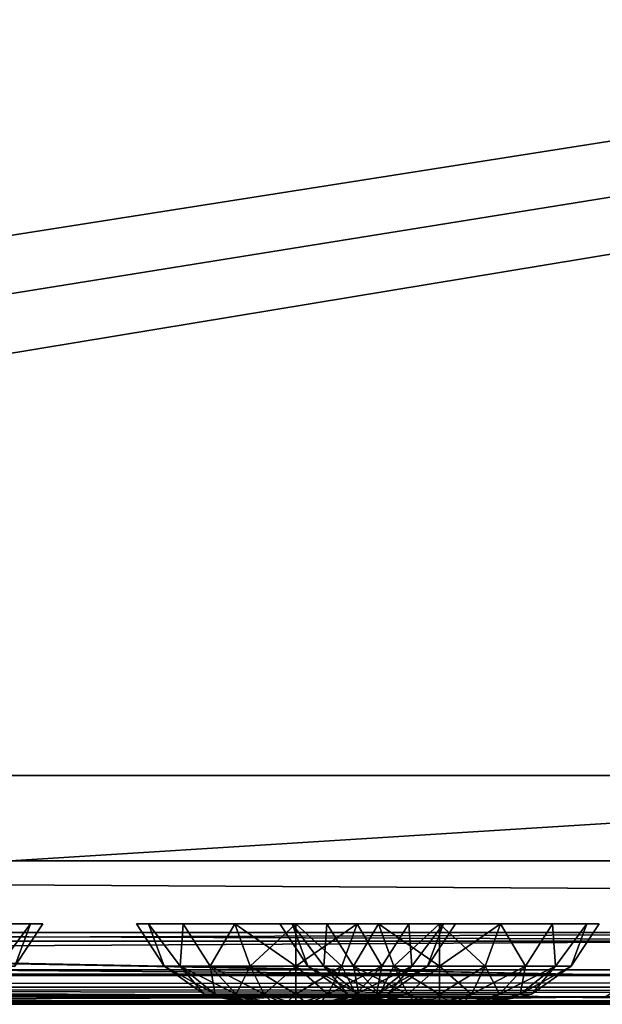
# Model space of a CAD drawing. Header units: millimetres. Extents: x -125 to 125, y -4 to 53.
# Tile 48 of 140: x -69 to -61, y -2 to 12. Entities that reach past the tile are written whole.
import ezdxf

# ---------------------------------------------------------------- set-up
doc = ezdxf.new("R2010")
doc.units = ezdxf.units.MM
doc.header["$LTSCALE"] = 65.185185
for name, color, linetype in [('1', 7, 'CONTINUOUS'), ('14', 7, 'CONTINUOUS'), ('175', 7, 'CONTINUOUS'), ('176', 7, 'CONTINUOUS'), ('177', 7, 'CONTINUOUS'), ('18', 7, 'CONTINUOUS'), ('194', 7, 'CONTINUOUS'), ('2', 7, 'CONTINUOUS'), ('20', 7, 'CONTINUOUS'), ('205', 7, 'CONTINUOUS'), ('207', 7, 'CONTINUOUS'), ('209', 7, 'CONTINUOUS'), ('211', 7, 'CONTINUOUS'), ('242', 7, 'CONTINUOUS'), ('243', 7, 'CONTINUOUS'), ('244', 7, 'CONTINUOUS'), ('257', 7, 'CONTINUOUS'), ('258', 7, 'CONTINUOUS'), ('4', 7, 'CONTINUOUS'), ('505', 7, 'CONTINUOUS'), ('507', 7, 'CONTINUOUS'), ('509', 7, 'CONTINUOUS'), ('6', 7, 'CONTINUOUS')]:
    doc.layers.add(name, color=color, linetype=linetype)

msp = doc.modelspace()

# ---------------------------------------------------------------- linework, layer by layer
at = {"layer": '1', "color": 7, "linetype": 'Continuous'}
for points in [[(-123.835, -2, -124.334), (-41.874, -2, -124.334), (-122.918, -2, -122.918), (-123.835, -2, -124.334)], [(-68.525, -2, 122.52), (-123.835, -2, 124.334), (-95.828, -2, 122.691), (-68.525, -2, 122.52)], [(-42.054, -2, 123.146), (-123.835, -2, 124.334), (-68.525, -2, 122.52), (-42.054, -2, 123.146)], [(-42.054, -2, 123.762), (-123.835, -2, 124.334), (-42.054, -2, 123.146), (-42.054, -2, 123.762)], [(-42.007, -2, 124.065), (-123.835, -2, 124.334), (-42.054, -2, 123.762), (-42.007, -2, 124.065)], [(-41.874, -2, 124.334), (-123.835, -2, 124.334), (-42.007, -2, 124.065), (-41.874, -2, 124.334)], [(-122.918, -2, -122.918), (-41.874, -2, -124.334), (-95.856, -2, -122.692), (-122.918, -2, -122.918)], [(-95.856, -2, -122.692), (-41.874, -2, -124.334), (-68.793, -2, -122.522), (-95.856, -2, -122.692)], [(-41.969, -2, -122.742), (-68.793, -2, -122.522), (-42.054, -2, -123.146), (-41.969, -2, -122.742)], [(-41.728, -2, -122.407), (-68.793, -2, -122.522), (-41.969, -2, -122.742), (-41.728, -2, -122.407)], [(-42.009, -2, -124.059), (-42.054, -2, -123.762), (-68.793, -2, -122.522), (-42.009, -2, -124.059)], [(-68.793, -2, -122.522), (-42.054, -2, -123.762), (-42.054, -2, -123.146), (-68.793, -2, -122.522)], [(-41.874, -2, -124.334), (-42.009, -2, -124.059), (-68.793, -2, -122.522), (-41.874, -2, -124.334)], [(-41.969, -2, 122.742), (-42.054, -2, 123.146), (-68.525, -2, 122.52), (-41.969, -2, 122.742)], [(-41.728, -2, 122.407), (-41.969, -2, 122.742), (-68.525, -2, 122.52), (-41.728, -2, 122.407)]]:
    msp.add_3dface(points, dxfattribs=at)
at = {"layer": '14', "color": 7, "linetype": 'Continuous'}
for points in [[(-123.835, -1.522, -124.834), (123.835, -1.522, -124.834), (123.835, -1.762, -124.76), (-123.835, -1.522, -124.834)], [(-123.835, -1.522, -124.834), (123.835, -1.762, -124.76), (-123.835, -1.762, -124.76), (-123.835, -1.522, -124.834)], [(123.835, -1.762, -124.76), (123.835, -1.937, -124.578), (-123.835, -1.762, -124.76), (123.835, -1.762, -124.76)], [(41.067, -1.951, -124.55), (38.933, -1.951, -124.55), (-123.835, -1.762, -124.76), (41.067, -1.951, -124.55)], [(123.835, -1.937, -124.578), (41.067, -1.951, -124.55), (-123.835, -1.762, -124.76), (123.835, -1.937, -124.578)], [(-123.835, -1.937, -124.578), (-123.835, -1.762, -124.76), (-41.067, -1.951, -124.55), (-123.835, -1.937, -124.578)], [(-38.933, -1.951, -124.55), (-41.067, -1.951, -124.55), (-123.835, -1.762, -124.76), (-38.933, -1.951, -124.55)], [(38.933, -1.951, -124.55), (-38.933, -1.951, -124.55), (-123.835, -1.762, -124.76), (38.933, -1.951, -124.55)], [(-41.874, -2, -124.334), (-123.835, -1.937, -124.578), (-41.713, -1.992, -124.425), (-41.874, -2, -124.334)], [(-41.874, -2, -124.334), (-123.835, -2, -124.334), (-123.835, -1.937, -124.578), (-41.874, -2, -124.334)], [(-41.274, -1.956, -124.539), (-123.835, -1.937, -124.578), (-41.067, -1.951, -124.55), (-41.274, -1.956, -124.539)], [(-41.49, -1.971, -124.501), (-123.835, -1.937, -124.578), (-41.274, -1.956, -124.539), (-41.49, -1.971, -124.501)], [(-41.713, -1.992, -124.425), (-123.835, -1.937, -124.578), (-41.49, -1.971, -124.501), (-41.713, -1.992, -124.425)]]:
    msp.add_3dface(points, dxfattribs=at)
at = {"layer": '175', "color": 7, "linetype": 'Continuous'}
for points in [[(-65.876, -2, 45.5), (-65.854, -2, 45.338), (-65.854, -2, 45.662), (-65.876, -2, 45.5)], [(-65.854, -2, 45.662), (-65.792, -2, 45.187), (-65.792, -2, 45.813), (-65.854, -2, 45.662)], [(-65.854, -2, 45.338), (-65.792, -2, 45.187), (-65.854, -2, 45.662), (-65.854, -2, 45.338)], [(-65.792, -2, 45.813), (-65.692, -2, 45.058), (-65.692, -2, 45.942), (-65.792, -2, 45.813)], [(-65.792, -2, 45.187), (-65.692, -2, 45.058), (-65.792, -2, 45.813), (-65.792, -2, 45.187)], [(-65.692, -2, 45.058), (-65.563, -2, 44.958), (-65.692, -2, 45.942), (-65.692, -2, 45.058)], [(-65.692, -2, 45.942), (-65.563, -2, 44.958), (-65.563, -2, 46.042), (-65.692, -2, 45.942)], [(-65.563, -2, 44.958), (-65.412, -2, 44.896), (-65.563, -2, 46.042), (-65.563, -2, 44.958)], [(-65.563, -2, 46.042), (-65.412, -2, 44.896), (-65.412, -2, 46.104), (-65.563, -2, 46.042)], [(-65.412, -2, 44.896), (-65.25, -2, 44.874), (-65.412, -2, 46.104), (-65.412, -2, 44.896)], [(-65.412, -2, 46.104), (-65.25, -2, 44.874), (-65.25, -2, 46.126), (-65.412, -2, 46.104)], [(-65.088, -2, 46.104), (-65.25, -2, 46.126), (-65.088, -2, 44.896), (-65.088, -2, 46.104)], [(-65.25, -2, 46.126), (-65.25, -2, 44.874), (-65.088, -2, 44.896), (-65.25, -2, 46.126)], [(-64.937, -2, 44.958), (-65.088, -2, 46.104), (-65.088, -2, 44.896), (-64.937, -2, 44.958)], [(-64.937, -2, 46.042), (-65.088, -2, 46.104), (-64.937, -2, 44.958), (-64.937, -2, 46.042)], [(-64.808, -2, 45.942), (-64.937, -2, 46.042), (-64.808, -2, 45.058), (-64.808, -2, 45.942)], [(-64.808, -2, 45.058), (-64.937, -2, 46.042), (-64.937, -2, 44.958), (-64.808, -2, 45.058)], [(-64.708, -2, 45.813), (-64.808, -2, 45.942), (-64.708, -2, 45.187), (-64.708, -2, 45.813)], [(-64.708, -2, 45.187), (-64.808, -2, 45.942), (-64.808, -2, 45.058), (-64.708, -2, 45.187)], [(-64.646, -2, 45.662), (-64.708, -2, 45.813), (-64.646, -2, 45.338), (-64.646, -2, 45.662)], [(-64.646, -2, 45.338), (-64.708, -2, 45.813), (-64.708, -2, 45.187), (-64.646, -2, 45.338)], [(-64.624, -2, 45.5), (-64.646, -2, 45.662), (-64.646, -2, 45.338), (-64.624, -2, 45.5)]]:
    msp.add_3dface(points, dxfattribs=at)
at = {"layer": '176', "color": 7, "linetype": 'Continuous'}
for points in [[(-65.25, -0.881, 47.723), (-64.613, -1.467, 47.25), (-64.399, -0.881, 47.554), (-65.25, -0.881, 47.723)], [(-65.25, -1.467, 47.362), (-64.613, -1.467, 47.25), (-65.25, -0.881, 47.723), (-65.25, -1.467, 47.362)], [(-65.25, -1.467, 43.638), (-65.25, -0.881, 43.277), (-64.399, -0.881, 43.446), (-65.25, -1.467, 43.638)], [(-64.613, -1.467, 43.75), (-65.25, -1.467, 43.638), (-64.399, -0.881, 43.446), (-64.613, -1.467, 43.75)], [(-64.053, -1.467, 44.074), (-64.613, -1.467, 43.75), (-64.399, -0.881, 43.446), (-64.053, -1.467, 44.074)], [(-64.613, -1.467, 47.25), (-64.053, -1.467, 46.926), (-64.399, -0.881, 47.554), (-64.613, -1.467, 47.25)], [(-63.678, -0.881, 43.928), (-64.053, -1.467, 44.074), (-64.399, -0.881, 43.446), (-63.678, -0.881, 43.928)], [(-64.399, -0.881, 47.554), (-64.053, -1.467, 46.926), (-63.678, -0.881, 47.072), (-64.399, -0.881, 47.554)], [(-64.053, -1.467, 46.926), (-63.637, -1.467, 46.431), (-63.678, -0.881, 47.072), (-64.053, -1.467, 46.926)], [(-63.637, -1.467, 44.569), (-64.053, -1.467, 44.074), (-63.678, -0.881, 43.928), (-63.637, -1.467, 44.569)], [(-63.196, -0.881, 44.649), (-63.637, -1.467, 44.569), (-63.678, -0.881, 43.928), (-63.196, -0.881, 44.649)], [(-63.678, -0.881, 47.072), (-63.637, -1.467, 46.431), (-63.196, -0.881, 46.351), (-63.678, -0.881, 47.072)], [(-63.416, -1.467, 45.177), (-63.637, -1.467, 44.569), (-63.196, -0.881, 44.649), (-63.416, -1.467, 45.177)], [(-63.637, -1.467, 46.431), (-63.416, -1.467, 45.823), (-63.196, -0.881, 46.351), (-63.637, -1.467, 46.431)], [(-63.027, -0.881, 45.5), (-63.416, -1.467, 45.177), (-63.196, -0.881, 44.649), (-63.027, -0.881, 45.5)], [(-63.196, -0.881, 46.351), (-63.416, -1.467, 45.823), (-63.027, -0.881, 45.5), (-63.196, -0.881, 46.351)], [(-63.416, -1.467, 45.823), (-63.416, -1.467, 45.177), (-63.027, -0.881, 45.5), (-63.416, -1.467, 45.823)], [(-65.25, -1.467, 47.362), (-64.806, -1.861, 46.72), (-64.613, -1.467, 47.25), (-65.25, -1.467, 47.362)], [(-65.25, -1.861, 46.798), (-64.806, -1.861, 46.72), (-65.25, -1.467, 47.362), (-65.25, -1.861, 46.798)], [(-65.25, -1.861, 44.202), (-65.25, -1.467, 43.638), (-64.613, -1.467, 43.75), (-65.25, -1.861, 44.202)], [(-64.806, -1.861, 44.28), (-65.25, -1.861, 44.202), (-64.613, -1.467, 43.75), (-64.806, -1.861, 44.28)], [(-64.806, -1.861, 46.72), (-64.415, -1.861, 46.495), (-64.613, -1.467, 47.25), (-64.806, -1.861, 46.72)], [(-64.053, -1.467, 44.074), (-64.806, -1.861, 44.28), (-64.613, -1.467, 43.75), (-64.053, -1.467, 44.074)], [(-64.415, -1.861, 44.505), (-64.806, -1.861, 44.28), (-64.053, -1.467, 44.074), (-64.415, -1.861, 44.505)], [(-64.613, -1.467, 47.25), (-64.415, -1.861, 46.495), (-64.053, -1.467, 46.926), (-64.613, -1.467, 47.25)], [(-64.126, -1.861, 44.851), (-64.415, -1.861, 44.505), (-63.637, -1.467, 44.569), (-64.126, -1.861, 44.851)], [(-64.415, -1.861, 46.495), (-64.126, -1.861, 46.149), (-64.053, -1.467, 46.926), (-64.415, -1.861, 46.495)], [(-63.637, -1.467, 44.569), (-64.415, -1.861, 44.505), (-64.053, -1.467, 44.074), (-63.637, -1.467, 44.569)], [(-63.971, -1.861, 45.275), (-64.126, -1.861, 44.851), (-63.416, -1.467, 45.177), (-63.971, -1.861, 45.275)], [(-64.053, -1.467, 46.926), (-64.126, -1.861, 46.149), (-63.637, -1.467, 46.431), (-64.053, -1.467, 46.926)], [(-64.126, -1.861, 46.149), (-63.971, -1.861, 45.725), (-63.637, -1.467, 46.431), (-64.126, -1.861, 46.149)], [(-63.416, -1.467, 45.177), (-64.126, -1.861, 44.851), (-63.637, -1.467, 44.569), (-63.416, -1.467, 45.177)], [(-63.416, -1.467, 45.823), (-63.971, -1.861, 45.275), (-63.416, -1.467, 45.177), (-63.416, -1.467, 45.823)], [(-63.637, -1.467, 46.431), (-63.971, -1.861, 45.725), (-63.416, -1.467, 45.823), (-63.637, -1.467, 46.431)], [(-63.971, -1.861, 45.725), (-63.971, -1.861, 45.275), (-63.416, -1.467, 45.823), (-63.971, -1.861, 45.725)], [(-65.25, -2, 46.126), (-65.088, -2, 46.104), (-65.25, -1.861, 46.798), (-65.25, -2, 46.126)], [(-65.25, -1.861, 46.798), (-65.088, -2, 46.104), (-64.806, -1.861, 46.72), (-65.25, -1.861, 46.798)], [(-64.806, -1.861, 44.28), (-65.25, -2, 44.874), (-65.25, -1.861, 44.202), (-64.806, -1.861, 44.28)], [(-65.088, -2, 44.896), (-65.25, -2, 44.874), (-64.806, -1.861, 44.28), (-65.088, -2, 44.896)], [(-64.937, -2, 44.958), (-65.088, -2, 44.896), (-64.806, -1.861, 44.28), (-64.937, -2, 44.958)], [(-65.088, -2, 46.104), (-64.937, -2, 46.042), (-64.806, -1.861, 46.72), (-65.088, -2, 46.104)], [(-64.415, -1.861, 44.505), (-64.937, -2, 44.958), (-64.806, -1.861, 44.28), (-64.415, -1.861, 44.505)], [(-64.808, -2, 45.058), (-64.937, -2, 44.958), (-64.415, -1.861, 44.505), (-64.808, -2, 45.058)], [(-64.937, -2, 46.042), (-64.808, -2, 45.942), (-64.415, -1.861, 46.495), (-64.937, -2, 46.042)], [(-64.806, -1.861, 46.72), (-64.937, -2, 46.042), (-64.415, -1.861, 46.495), (-64.806, -1.861, 46.72)], [(-64.126, -1.861, 44.851), (-64.808, -2, 45.058), (-64.415, -1.861, 44.505), (-64.126, -1.861, 44.851)], [(-64.808, -2, 45.942), (-64.708, -2, 45.813), (-64.415, -1.861, 46.495), (-64.808, -2, 45.942)], [(-64.708, -2, 45.187), (-64.808, -2, 45.058), (-64.126, -1.861, 44.851), (-64.708, -2, 45.187)], [(-64.708, -2, 45.813), (-64.646, -2, 45.662), (-64.126, -1.861, 46.149), (-64.708, -2, 45.813)], [(-64.415, -1.861, 46.495), (-64.708, -2, 45.813), (-64.126, -1.861, 46.149), (-64.415, -1.861, 46.495)], [(-63.971, -1.861, 45.275), (-64.708, -2, 45.187), (-64.126, -1.861, 44.851), (-63.971, -1.861, 45.275)], [(-64.646, -2, 45.338), (-64.708, -2, 45.187), (-63.971, -1.861, 45.275), (-64.646, -2, 45.338)], [(-64.624, -2, 45.5), (-64.646, -2, 45.338), (-63.971, -1.861, 45.275), (-64.624, -2, 45.5)], [(-64.126, -1.861, 46.149), (-64.646, -2, 45.662), (-63.971, -1.861, 45.725), (-64.126, -1.861, 46.149)], [(-64.646, -2, 45.662), (-64.624, -2, 45.5), (-63.971, -1.861, 45.725), (-64.646, -2, 45.662)], [(-63.971, -1.861, 45.725), (-64.624, -2, 45.5), (-63.971, -1.861, 45.275), (-63.971, -1.861, 45.725)]]:
    msp.add_3dface(points, dxfattribs=at)
at = {"layer": '177', "color": 7, "linetype": 'Continuous'}
for points in [[(-67.473, -0.881, 45.5), (-67.084, -1.467, 45.823), (-67.304, -0.881, 46.351), (-67.473, -0.881, 45.5)], [(-67.304, -0.881, 44.649), (-67.084, -1.467, 45.177), (-67.473, -0.881, 45.5), (-67.304, -0.881, 44.649)], [(-67.084, -1.467, 45.177), (-67.084, -1.467, 45.823), (-67.473, -0.881, 45.5), (-67.084, -1.467, 45.177)], [(-67.304, -0.881, 46.351), (-66.863, -1.467, 46.431), (-66.822, -0.881, 47.072), (-67.304, -0.881, 46.351)], [(-67.084, -1.467, 45.823), (-66.863, -1.467, 46.431), (-67.304, -0.881, 46.351), (-67.084, -1.467, 45.823)], [(-66.822, -0.881, 43.928), (-66.863, -1.467, 44.569), (-67.304, -0.881, 44.649), (-66.822, -0.881, 43.928)], [(-66.863, -1.467, 44.569), (-67.084, -1.467, 45.177), (-67.304, -0.881, 44.649), (-66.863, -1.467, 44.569)], [(-66.863, -1.467, 46.431), (-66.447, -1.467, 46.926), (-66.822, -0.881, 47.072), (-66.863, -1.467, 46.431)], [(-66.447, -1.467, 44.074), (-66.863, -1.467, 44.569), (-66.822, -0.881, 43.928), (-66.447, -1.467, 44.074)], [(-66.822, -0.881, 47.072), (-66.447, -1.467, 46.926), (-66.101, -0.881, 47.554), (-66.822, -0.881, 47.072)], [(-66.101, -0.881, 43.446), (-66.447, -1.467, 44.074), (-66.822, -0.881, 43.928), (-66.101, -0.881, 43.446)], [(-66.447, -1.467, 46.926), (-65.887, -1.467, 47.25), (-66.101, -0.881, 47.554), (-66.447, -1.467, 46.926)], [(-65.887, -1.467, 43.75), (-66.447, -1.467, 44.074), (-66.101, -0.881, 43.446), (-65.887, -1.467, 43.75)], [(-65.25, -0.881, 43.277), (-65.887, -1.467, 43.75), (-66.101, -0.881, 43.446), (-65.25, -0.881, 43.277)], [(-65.887, -1.467, 47.25), (-65.25, -1.467, 47.362), (-66.101, -0.881, 47.554), (-65.887, -1.467, 47.25)], [(-65.25, -1.467, 47.362), (-65.25, -0.881, 47.723), (-66.101, -0.881, 47.554), (-65.25, -1.467, 47.362)], [(-65.25, -0.881, 43.277), (-65.25, -1.467, 43.638), (-65.887, -1.467, 43.75), (-65.25, -0.881, 43.277)], [(-66.863, -1.467, 44.569), (-66.529, -1.861, 45.275), (-67.084, -1.467, 45.177), (-66.863, -1.467, 44.569)], [(-66.529, -1.861, 45.725), (-66.374, -1.861, 46.149), (-67.084, -1.467, 45.823), (-66.529, -1.861, 45.725)], [(-67.084, -1.467, 45.177), (-66.529, -1.861, 45.725), (-67.084, -1.467, 45.823), (-67.084, -1.467, 45.177)], [(-67.084, -1.467, 45.823), (-66.374, -1.861, 46.149), (-66.863, -1.467, 46.431), (-67.084, -1.467, 45.823)], [(-66.529, -1.861, 45.275), (-66.529, -1.861, 45.725), (-67.084, -1.467, 45.177), (-66.529, -1.861, 45.275)], [(-66.863, -1.467, 46.431), (-66.085, -1.861, 46.495), (-66.447, -1.467, 46.926), (-66.863, -1.467, 46.431)], [(-66.374, -1.861, 46.149), (-66.085, -1.861, 46.495), (-66.863, -1.467, 46.431), (-66.374, -1.861, 46.149)], [(-66.447, -1.467, 44.074), (-66.374, -1.861, 44.851), (-66.863, -1.467, 44.569), (-66.447, -1.467, 44.074)], [(-66.374, -1.861, 44.851), (-66.529, -1.861, 45.275), (-66.863, -1.467, 44.569), (-66.374, -1.861, 44.851)], [(-66.085, -1.861, 46.495), (-65.694, -1.861, 46.72), (-66.447, -1.467, 46.926), (-66.085, -1.861, 46.495)], [(-65.887, -1.467, 43.75), (-66.085, -1.861, 44.505), (-66.447, -1.467, 44.074), (-65.887, -1.467, 43.75)], [(-66.085, -1.861, 44.505), (-66.374, -1.861, 44.851), (-66.447, -1.467, 44.074), (-66.085, -1.861, 44.505)], [(-66.447, -1.467, 46.926), (-65.694, -1.861, 46.72), (-65.887, -1.467, 47.25), (-66.447, -1.467, 46.926)], [(-65.694, -1.861, 44.28), (-66.085, -1.861, 44.505), (-65.887, -1.467, 43.75), (-65.694, -1.861, 44.28)], [(-65.25, -1.467, 43.638), (-65.694, -1.861, 44.28), (-65.887, -1.467, 43.75), (-65.25, -1.467, 43.638)], [(-65.694, -1.861, 46.72), (-65.25, -1.861, 46.798), (-65.887, -1.467, 47.25), (-65.694, -1.861, 46.72)], [(-65.25, -1.861, 46.798), (-65.25, -1.467, 47.362), (-65.887, -1.467, 47.25), (-65.25, -1.861, 46.798)], [(-65.25, -1.467, 43.638), (-65.25, -1.861, 44.202), (-65.694, -1.861, 44.28), (-65.25, -1.467, 43.638)], [(-65.854, -2, 45.338), (-65.876, -2, 45.5), (-66.529, -1.861, 45.275), (-65.854, -2, 45.338)], [(-66.374, -1.861, 44.851), (-65.854, -2, 45.338), (-66.529, -1.861, 45.275), (-66.374, -1.861, 44.851)], [(-65.876, -2, 45.5), (-65.854, -2, 45.662), (-66.529, -1.861, 45.725), (-65.876, -2, 45.5)], [(-66.529, -1.861, 45.275), (-65.876, -2, 45.5), (-66.529, -1.861, 45.725), (-66.529, -1.861, 45.275)], [(-65.854, -2, 45.662), (-65.792, -2, 45.813), (-66.529, -1.861, 45.725), (-65.854, -2, 45.662)], [(-66.529, -1.861, 45.725), (-65.792, -2, 45.813), (-66.374, -1.861, 46.149), (-66.529, -1.861, 45.725)], [(-65.792, -2, 45.187), (-65.854, -2, 45.338), (-66.374, -1.861, 44.851), (-65.792, -2, 45.187)], [(-66.085, -1.861, 44.505), (-65.792, -2, 45.187), (-66.374, -1.861, 44.851), (-66.085, -1.861, 44.505)], [(-65.792, -2, 45.813), (-65.692, -2, 45.942), (-66.374, -1.861, 46.149), (-65.792, -2, 45.813)], [(-66.374, -1.861, 46.149), (-65.692, -2, 45.942), (-66.085, -1.861, 46.495), (-66.374, -1.861, 46.149)], [(-66.085, -1.861, 46.495), (-65.563, -2, 46.042), (-65.694, -1.861, 46.72), (-66.085, -1.861, 46.495)], [(-65.692, -2, 45.058), (-65.792, -2, 45.187), (-66.085, -1.861, 44.505), (-65.692, -2, 45.058)], [(-65.694, -1.861, 44.28), (-65.563, -2, 44.958), (-66.085, -1.861, 44.505), (-65.694, -1.861, 44.28)], [(-65.563, -2, 44.958), (-65.692, -2, 45.058), (-66.085, -1.861, 44.505), (-65.563, -2, 44.958)], [(-65.692, -2, 45.942), (-65.563, -2, 46.042), (-66.085, -1.861, 46.495), (-65.692, -2, 45.942)], [(-65.563, -2, 46.042), (-65.412, -2, 46.104), (-65.694, -1.861, 46.72), (-65.563, -2, 46.042)], [(-65.412, -2, 46.104), (-65.25, -2, 46.126), (-65.694, -1.861, 46.72), (-65.412, -2, 46.104)], [(-65.25, -1.861, 44.202), (-65.412, -2, 44.896), (-65.694, -1.861, 44.28), (-65.25, -1.861, 44.202)], [(-65.25, -2, 46.126), (-65.25, -1.861, 46.798), (-65.694, -1.861, 46.72), (-65.25, -2, 46.126)], [(-65.412, -2, 44.896), (-65.563, -2, 44.958), (-65.694, -1.861, 44.28), (-65.412, -2, 44.896)], [(-65.25, -2, 44.874), (-65.412, -2, 44.896), (-65.25, -1.861, 44.202), (-65.25, -2, 44.874)]]:
    msp.add_3dface(points, dxfattribs=at)
at = {"layer": '18', "color": 7, "linetype": 'Continuous'}
for points in [[(123.835, -1.522, 124.834), (-123.835, -1.522, 124.834), (-123.835, -1.762, 124.76), (123.835, -1.522, 124.834)], [(123.835, -1.522, 124.834), (-123.835, -1.762, 124.76), (123.835, -1.762, 124.76), (123.835, -1.522, 124.834)], [(-123.835, -1.762, 124.76), (-123.835, -1.937, 124.578), (123.835, -1.762, 124.76), (-123.835, -1.762, 124.76)], [(-123.835, -1.937, 124.578), (-41.067, -1.951, 124.55), (123.835, -1.762, 124.76), (-123.835, -1.937, 124.578)], [(-123.835, -1.937, 124.578), (-123.835, -2, 124.334), (-41.067, -1.951, 124.55), (-123.835, -1.937, 124.578)], [(-41.067, -1.951, 124.55), (-123.835, -2, 124.334), (-41.273, -1.956, 124.539), (-41.067, -1.951, 124.55)], [(-41.273, -1.956, 124.539), (-123.835, -2, 124.334), (-41.502, -1.972, 124.498), (-41.273, -1.956, 124.539)], [(-41.502, -1.972, 124.498), (-123.835, -2, 124.334), (-41.72, -1.992, 124.422), (-41.502, -1.972, 124.498)], [(-123.835, -2, 124.334), (-41.874, -2, 124.334), (-41.72, -1.992, 124.422), (-123.835, -2, 124.334)]]:
    msp.add_3dface(points, dxfattribs=at)
at = {"layer": '194', "color": 7, "linetype": 'Continuous'}
for points in [[(-69.428, -0.881, 52.072), (-69.387, -1.467, 51.431), (-68.946, -0.881, 51.351), (-69.428, -0.881, 52.072)], [(-68.946, -0.881, 49.649), (-69.387, -1.467, 49.569), (-69.428, -0.881, 48.928), (-68.946, -0.881, 49.649)], [(-69.387, -1.467, 51.431), (-69.166, -1.467, 50.823), (-68.946, -0.881, 51.351), (-69.387, -1.467, 51.431)], [(-69.166, -1.467, 50.177), (-69.387, -1.467, 49.569), (-68.946, -0.881, 49.649), (-69.166, -1.467, 50.177)], [(-69.166, -1.467, 50.823), (-69.166, -1.467, 50.177), (-68.777, -0.881, 50.5), (-69.166, -1.467, 50.823)], [(-68.946, -0.881, 51.351), (-69.166, -1.467, 50.823), (-68.777, -0.881, 50.5), (-68.946, -0.881, 51.351)], [(-68.777, -0.881, 50.5), (-69.166, -1.467, 50.177), (-68.946, -0.881, 49.649), (-68.777, -0.881, 50.5)]]:
    msp.add_3dface(points, dxfattribs=at)
at = {"layer": '2', "color": 7, "linetype": 'Continuous'}
for points in [[(-123.901, 0, 124.9), (123.901, 0, 124.9), (-123.901, 0, -124.9), (-123.901, 0, 124.9)], [(-123.901, 0, -124.9), (123.901, 0, 124.9), (123.901, 0, -124.9), (-123.901, 0, -124.9)]]:
    msp.add_3dface(points, dxfattribs=at)
at = {"layer": '20', "color": 7, "linetype": 'Continuous'}
for points in [[(17.134, -1, 120.109), (-120.647, -1, 119.934), (120.647, -1, 119.934), (17.134, -1, 120.109)], [(-17.134, -1, -120.109), (-120.647, -1, -119.934), (-120.594, -1, -120.248), (-17.134, -1, -120.109)], [(120.647, -1, -119.934), (-120.647, -1, -119.934), (-17.134, -1, -120.109), (120.647, -1, -119.934)], [(120.378, -1, -85.667), (-120.647, -1, -119.934), (120.647, -1, -119.934), (120.378, -1, -85.667)], [(-120.378, -1, -85.667), (-120.647, -1, -119.934), (120.378, -1, -85.667), (-120.378, -1, -85.667)], [(-17.134, -1, 120.109), (-120.647, -1, 119.934), (17.134, -1, 120.109), (-17.134, -1, 120.109)], [(-51.401, -1, 120.199), (-120.647, -1, 119.934), (-17.134, -1, 120.109), (-51.401, -1, 120.199)], [(-120.594, -1, 120.248), (-120.647, -1, 119.934), (-51.401, -1, 120.199), (-120.594, -1, 120.248)], [(-120.647, -1, 119.934), (-120.378, -1, 85.667), (120.647, -1, 119.934), (-120.647, -1, 119.934)], [(-51.401, -1, -120.199), (-17.134, -1, -120.109), (-120.594, -1, -120.248), (-51.401, -1, -120.199)], [(-85.667, -1, 120.378), (-120.594, -1, 120.248), (-51.401, -1, 120.199), (-85.667, -1, 120.378)], [(-85.667, -1, -120.378), (-51.401, -1, -120.199), (-120.594, -1, -120.248), (-85.667, -1, -120.378)], [(120.199, -1, -51.401), (-120.378, -1, -85.667), (120.378, -1, -85.667), (120.199, -1, -51.401)], [(-120.199, -1, -51.401), (-120.378, -1, -85.667), (120.199, -1, -51.401), (-120.199, -1, -51.401)], [(120.647, -1, 119.934), (-120.378, -1, 85.667), (120.378, -1, 85.667), (120.647, -1, 119.934)], [(-120.378, -1, 85.667), (-120.199, -1, 51.401), (120.378, -1, 85.667), (-120.378, -1, 85.667)], [(-120.199, -1, 51.401), (-120.109, -1, 17.134), (120.199, -1, 51.401), (-120.199, -1, 51.401)], [(120.109, -1, -17.134), (-120.199, -1, -51.401), (120.199, -1, -51.401), (120.109, -1, -17.134)], [(-120.109, -1, -17.134), (-120.199, -1, -51.401), (120.109, -1, -17.134), (-120.109, -1, -17.134)], [(120.378, -1, 85.667), (-120.199, -1, 51.401), (120.199, -1, 51.401), (120.378, -1, 85.667)], [(120.109, -1, 17.134), (-120.109, -1, -17.134), (120.109, -1, -17.134), (120.109, -1, 17.134)], [(-120.109, -1, 17.134), (-120.109, -1, -17.134), (120.109, -1, 17.134), (-120.109, -1, 17.134)], [(120.199, -1, 51.401), (-120.109, -1, 17.134), (120.109, -1, 17.134), (120.199, -1, 51.401)]]:
    msp.add_3dface(points, dxfattribs=at)
at = {"layer": '205', "color": 7, "linetype": 'Continuous'}
for points in [[(-85.667, -1, 120.378), (-51.401, -1, 120.199), (-84.837, -1.121, 120.494), (-85.667, -1, 120.378)], [(-84.837, -1.121, 120.494), (-51.401, -1, 120.199), (-49.596, -1.121, 120.313), (-84.837, -1.121, 120.494)]]:
    msp.add_3dface(points, dxfattribs=at)
at = {"layer": '207', "color": 7, "linetype": 'Continuous'}
for points in [[(-52.272, -1.121, -120.324), (-85.667, -1, -120.378), (-86.164, -1.121, -120.503), (-52.272, -1.121, -120.324)], [(-51.401, -1, -120.199), (-85.667, -1, -120.378), (-52.272, -1.121, -120.324), (-51.401, -1, -120.199)]]:
    msp.add_3dface(points, dxfattribs=at)
at = {"layer": '209', "color": 7, "linetype": 'Continuous'}
for points in [[(-60.452, -1.598, -120.98), (-120.056, -1.121, -120.77), (-120.627, -1.473, -121.198), (-60.452, -1.598, -120.98)], [(-86.164, -1.121, -120.503), (-120.056, -1.121, -120.77), (-60.452, -1.598, -120.98), (-86.164, -1.121, -120.503)], [(-52.272, -1.121, -120.324), (-86.164, -1.121, -120.503), (-60.452, -1.598, -120.98), (-52.272, -1.121, -120.324)], [(-120.893, -1.598, -121.398), (-60.452, -1.598, -120.98), (-120.627, -1.473, -121.198), (-120.893, -1.598, -121.398)], [(-121.289, -1.746, -121.695), (-60.938, -1.898, -121.707), (-120.893, -1.598, -121.398), (-121.289, -1.746, -121.695)], [(-120.893, -1.598, -121.398), (-60.938, -1.898, -121.707), (-60.452, -1.598, -120.98), (-120.893, -1.598, -121.398)], [(-121.871, -1.898, -122.132), (-60.938, -1.898, -121.707), (-121.289, -1.746, -121.695), (-121.871, -1.898, -122.132)], [(-95.856, -2, -122.692), (-68.793, -2, -122.522), (-121.871, -1.898, -122.132), (-95.856, -2, -122.692)], [(-121.871, -1.898, -122.132), (-68.793, -2, -122.522), (-60.938, -1.898, -121.707), (-121.871, -1.898, -122.132)], [(-68.793, -2, -122.522), (-41.728, -2, -122.407), (-60.938, -1.898, -121.707), (-68.793, -2, -122.522)]]:
    msp.add_3dface(points, dxfattribs=at)
at = {"layer": '211', "color": 7, "linetype": 'Continuous'}
for points in [[(-84.837, -1.121, 120.494), (-60.452, -1.598, 120.98), (-120.893, -1.598, 121.398), (-84.837, -1.121, 120.494)], [(-84.837, -1.121, 120.494), (-49.596, -1.121, 120.313), (-60.452, -1.598, 120.98), (-84.837, -1.121, 120.494)], [(-120.95, -1.622, 121.441), (-60.938, -1.898, 121.707), (-121.289, -1.746, 121.695), (-120.95, -1.622, 121.441)], [(-120.893, -1.598, 121.398), (-60.938, -1.898, 121.707), (-120.95, -1.622, 121.441), (-120.893, -1.598, 121.398)], [(-60.452, -1.598, 120.98), (-60.938, -1.898, 121.707), (-120.893, -1.598, 121.398), (-60.452, -1.598, 120.98)], [(-60.938, -1.898, 121.707), (-121.871, -1.898, 122.132), (-121.289, -1.746, 121.695), (-60.938, -1.898, 121.707)], [(-60.938, -1.898, 121.707), (-95.828, -2, 122.691), (-121.871, -1.898, 122.132), (-60.938, -1.898, 121.707)], [(-68.525, -2, 122.52), (-95.828, -2, 122.691), (-60.938, -1.898, 121.707), (-68.525, -2, 122.52)], [(-41.728, -2, 122.407), (-68.525, -2, 122.52), (-60.938, -1.898, 121.707), (-41.728, -2, 122.407)]]:
    msp.add_3dface(points, dxfattribs=at)
at = {"layer": '242', "color": 7, "linetype": 'Continuous'}
for points in [[(-63.876, -2, -32.75), (-63.854, -2, -32.912), (-63.854, -2, -32.588), (-63.876, -2, -32.75)], [(-63.854, -2, -32.912), (-63.792, -2, -33.063), (-63.854, -2, -32.588), (-63.854, -2, -32.912)], [(-63.854, -2, -32.588), (-63.792, -2, -33.063), (-63.792, -2, -32.437), (-63.854, -2, -32.588)], [(-63.792, -2, -33.063), (-63.692, -2, -33.192), (-63.792, -2, -32.437), (-63.792, -2, -33.063)], [(-63.792, -2, -32.437), (-63.692, -2, -33.192), (-63.692, -2, -32.308), (-63.792, -2, -32.437)], [(-63.692, -2, -33.192), (-63.563, -2, -33.292), (-63.692, -2, -32.308), (-63.692, -2, -33.192)], [(-63.692, -2, -32.308), (-63.563, -2, -33.292), (-63.563, -2, -32.208), (-63.692, -2, -32.308)], [(-63.563, -2, -33.292), (-63.412, -2, -33.354), (-63.563, -2, -32.208), (-63.563, -2, -33.292)], [(-63.563, -2, -32.208), (-63.412, -2, -33.354), (-63.412, -2, -32.146), (-63.563, -2, -32.208)], [(-63.412, -2, -33.354), (-63.25, -2, -33.376), (-63.412, -2, -32.146), (-63.412, -2, -33.354)], [(-63.412, -2, -32.146), (-63.25, -2, -33.376), (-63.25, -2, -32.124), (-63.412, -2, -32.146)], [(-63.088, -2, -32.146), (-63.25, -2, -32.124), (-63.088, -2, -33.354), (-63.088, -2, -32.146)], [(-63.25, -2, -32.124), (-63.25, -2, -33.376), (-63.088, -2, -33.354), (-63.25, -2, -32.124)], [(-62.937, -2, -32.208), (-63.088, -2, -32.146), (-62.937, -2, -33.292), (-62.937, -2, -32.208)], [(-62.937, -2, -33.292), (-63.088, -2, -32.146), (-63.088, -2, -33.354), (-62.937, -2, -33.292)], [(-62.808, -2, -32.308), (-62.937, -2, -32.208), (-62.808, -2, -33.192), (-62.808, -2, -32.308)], [(-62.808, -2, -33.192), (-62.937, -2, -32.208), (-62.937, -2, -33.292), (-62.808, -2, -33.192)], [(-62.708, -2, -32.437), (-62.808, -2, -32.308), (-62.708, -2, -33.063), (-62.708, -2, -32.437)], [(-62.708, -2, -33.063), (-62.808, -2, -32.308), (-62.808, -2, -33.192), (-62.708, -2, -33.063)], [(-62.646, -2, -32.588), (-62.708, -2, -32.437), (-62.646, -2, -32.912), (-62.646, -2, -32.588)], [(-62.646, -2, -32.912), (-62.708, -2, -32.437), (-62.708, -2, -33.063), (-62.646, -2, -32.912)], [(-62.624, -2, -32.75), (-62.646, -2, -32.588), (-62.646, -2, -32.912), (-62.624, -2, -32.75)]]:
    msp.add_3dface(points, dxfattribs=at)
at = {"layer": '243', "color": 7, "linetype": 'Continuous'}
for points in [[(-63.25, -0.881, -30.527), (-62.613, -1.467, -31), (-62.399, -0.881, -30.696), (-63.25, -0.881, -30.527)], [(-62.613, -1.467, -34.5), (-63.25, -1.467, -34.612), (-62.399, -0.881, -34.804), (-62.613, -1.467, -34.5)], [(-63.25, -1.467, -34.612), (-63.25, -0.881, -34.973), (-62.399, -0.881, -34.804), (-63.25, -1.467, -34.612)], [(-63.25, -1.467, -30.888), (-62.613, -1.467, -31), (-63.25, -0.881, -30.527), (-63.25, -1.467, -30.888)], [(-62.613, -1.467, -31), (-62.053, -1.467, -31.324), (-62.399, -0.881, -30.696), (-62.613, -1.467, -31)], [(-62.053, -1.467, -34.176), (-62.613, -1.467, -34.5), (-62.399, -0.881, -34.804), (-62.053, -1.467, -34.176)], [(-62.399, -0.881, -30.696), (-62.053, -1.467, -31.324), (-61.678, -0.881, -31.178), (-62.399, -0.881, -30.696)], [(-61.678, -0.881, -34.322), (-62.053, -1.467, -34.176), (-62.399, -0.881, -34.804), (-61.678, -0.881, -34.322)], [(-62.053, -1.467, -31.324), (-61.637, -1.467, -31.819), (-61.678, -0.881, -31.178), (-62.053, -1.467, -31.324)], [(-61.637, -1.467, -33.681), (-62.053, -1.467, -34.176), (-61.678, -0.881, -34.322), (-61.637, -1.467, -33.681)], [(-61.678, -0.881, -31.178), (-61.637, -1.467, -31.819), (-61.196, -0.881, -31.899), (-61.678, -0.881, -31.178)], [(-61.196, -0.881, -33.601), (-61.637, -1.467, -33.681), (-61.678, -0.881, -34.322), (-61.196, -0.881, -33.601)], [(-61.637, -1.467, -31.819), (-61.416, -1.467, -32.427), (-61.196, -0.881, -31.899), (-61.637, -1.467, -31.819)], [(-61.416, -1.467, -33.073), (-61.637, -1.467, -33.681), (-61.196, -0.881, -33.601), (-61.416, -1.467, -33.073)], [(-61.416, -1.467, -32.427), (-61.416, -1.467, -33.073), (-61.027, -0.881, -32.75), (-61.416, -1.467, -32.427)], [(-61.196, -0.881, -31.899), (-61.416, -1.467, -32.427), (-61.027, -0.881, -32.75), (-61.196, -0.881, -31.899)], [(-61.027, -0.881, -32.75), (-61.416, -1.467, -33.073), (-61.196, -0.881, -33.601), (-61.027, -0.881, -32.75)], [(-63.25, -1.861, -31.452), (-62.806, -1.861, -31.53), (-63.25, -1.467, -30.888), (-63.25, -1.861, -31.452)], [(-63.25, -1.467, -30.888), (-62.806, -1.861, -31.53), (-62.613, -1.467, -31), (-63.25, -1.467, -30.888)], [(-62.806, -1.861, -33.97), (-63.25, -1.861, -34.048), (-62.613, -1.467, -34.5), (-62.806, -1.861, -33.97)], [(-63.25, -1.861, -34.048), (-63.25, -1.467, -34.612), (-62.613, -1.467, -34.5), (-63.25, -1.861, -34.048)], [(-62.806, -1.861, -31.53), (-62.415, -1.861, -31.755), (-62.613, -1.467, -31), (-62.806, -1.861, -31.53)], [(-62.415, -1.861, -33.745), (-62.806, -1.861, -33.97), (-62.053, -1.467, -34.176), (-62.415, -1.861, -33.745)], [(-62.053, -1.467, -34.176), (-62.806, -1.861, -33.97), (-62.613, -1.467, -34.5), (-62.053, -1.467, -34.176)], [(-62.613, -1.467, -31), (-62.415, -1.861, -31.755), (-62.053, -1.467, -31.324), (-62.613, -1.467, -31)], [(-62.415, -1.861, -31.755), (-62.126, -1.861, -32.101), (-62.053, -1.467, -31.324), (-62.415, -1.861, -31.755)], [(-62.126, -1.861, -33.399), (-62.415, -1.861, -33.745), (-61.637, -1.467, -33.681), (-62.126, -1.861, -33.399)], [(-61.637, -1.467, -33.681), (-62.415, -1.861, -33.745), (-62.053, -1.467, -34.176), (-61.637, -1.467, -33.681)], [(-62.126, -1.861, -32.101), (-61.971, -1.861, -32.525), (-61.637, -1.467, -31.819), (-62.126, -1.861, -32.101)], [(-62.053, -1.467, -31.324), (-62.126, -1.861, -32.101), (-61.637, -1.467, -31.819), (-62.053, -1.467, -31.324)], [(-61.971, -1.861, -32.975), (-62.126, -1.861, -33.399), (-61.416, -1.467, -33.073), (-61.971, -1.861, -32.975)], [(-61.416, -1.467, -33.073), (-62.126, -1.861, -33.399), (-61.637, -1.467, -33.681), (-61.416, -1.467, -33.073)], [(-61.971, -1.861, -32.525), (-61.971, -1.861, -32.975), (-61.416, -1.467, -32.427), (-61.971, -1.861, -32.525)], [(-61.637, -1.467, -31.819), (-61.971, -1.861, -32.525), (-61.416, -1.467, -32.427), (-61.637, -1.467, -31.819)], [(-61.416, -1.467, -32.427), (-61.971, -1.861, -32.975), (-61.416, -1.467, -33.073), (-61.416, -1.467, -32.427)], [(-63.088, -2, -33.354), (-63.25, -2, -33.376), (-62.806, -1.861, -33.97), (-63.088, -2, -33.354)], [(-62.806, -1.861, -33.97), (-63.25, -2, -33.376), (-63.25, -1.861, -34.048), (-62.806, -1.861, -33.97)], [(-63.25, -2, -32.124), (-63.088, -2, -32.146), (-63.25, -1.861, -31.452), (-63.25, -2, -32.124)], [(-63.25, -1.861, -31.452), (-63.088, -2, -32.146), (-62.806, -1.861, -31.53), (-63.25, -1.861, -31.452)], [(-62.937, -2, -33.292), (-63.088, -2, -33.354), (-62.806, -1.861, -33.97), (-62.937, -2, -33.292)], [(-63.088, -2, -32.146), (-62.937, -2, -32.208), (-62.806, -1.861, -31.53), (-63.088, -2, -32.146)], [(-62.808, -2, -33.192), (-62.937, -2, -33.292), (-62.415, -1.861, -33.745), (-62.808, -2, -33.192)], [(-62.415, -1.861, -33.745), (-62.937, -2, -33.292), (-62.806, -1.861, -33.97), (-62.415, -1.861, -33.745)], [(-62.937, -2, -32.208), (-62.808, -2, -32.308), (-62.415, -1.861, -31.755), (-62.937, -2, -32.208)], [(-62.806, -1.861, -31.53), (-62.937, -2, -32.208), (-62.415, -1.861, -31.755), (-62.806, -1.861, -31.53)], [(-62.708, -2, -33.063), (-62.808, -2, -33.192), (-62.126, -1.861, -33.399), (-62.708, -2, -33.063)], [(-62.126, -1.861, -33.399), (-62.808, -2, -33.192), (-62.415, -1.861, -33.745), (-62.126, -1.861, -33.399)], [(-62.808, -2, -32.308), (-62.708, -2, -32.437), (-62.415, -1.861, -31.755), (-62.808, -2, -32.308)], [(-62.646, -2, -32.912), (-62.708, -2, -33.063), (-61.971, -1.861, -32.975), (-62.646, -2, -32.912)], [(-61.971, -1.861, -32.975), (-62.708, -2, -33.063), (-62.126, -1.861, -33.399), (-61.971, -1.861, -32.975)], [(-62.708, -2, -32.437), (-62.646, -2, -32.588), (-62.126, -1.861, -32.101), (-62.708, -2, -32.437)], [(-62.415, -1.861, -31.755), (-62.708, -2, -32.437), (-62.126, -1.861, -32.101), (-62.415, -1.861, -31.755)], [(-62.646, -2, -32.588), (-62.624, -2, -32.75), (-61.971, -1.861, -32.525), (-62.646, -2, -32.588)], [(-62.126, -1.861, -32.101), (-62.646, -2, -32.588), (-61.971, -1.861, -32.525), (-62.126, -1.861, -32.101)], [(-62.624, -2, -32.75), (-62.646, -2, -32.912), (-61.971, -1.861, -32.975), (-62.624, -2, -32.75)], [(-61.971, -1.861, -32.525), (-62.624, -2, -32.75), (-61.971, -1.861, -32.975), (-61.971, -1.861, -32.525)]]:
    msp.add_3dface(points, dxfattribs=at)
at = {"layer": '244', "color": 7, "linetype": 'Continuous'}
for points in [[(-65.084, -1.467, -33.073), (-65.084, -1.467, -32.427), (-65.473, -0.881, -32.75), (-65.084, -1.467, -33.073)], [(-65.304, -0.881, -33.601), (-65.084, -1.467, -33.073), (-65.473, -0.881, -32.75), (-65.304, -0.881, -33.601)], [(-65.473, -0.881, -32.75), (-65.084, -1.467, -32.427), (-65.304, -0.881, -31.899), (-65.473, -0.881, -32.75)], [(-64.863, -1.467, -33.681), (-65.084, -1.467, -33.073), (-65.304, -0.881, -33.601), (-64.863, -1.467, -33.681)], [(-64.822, -0.881, -34.322), (-64.863, -1.467, -33.681), (-65.304, -0.881, -33.601), (-64.822, -0.881, -34.322)], [(-65.084, -1.467, -32.427), (-64.863, -1.467, -31.819), (-65.304, -0.881, -31.899), (-65.084, -1.467, -32.427)], [(-65.304, -0.881, -31.899), (-64.863, -1.467, -31.819), (-64.822, -0.881, -31.178), (-65.304, -0.881, -31.899)], [(-64.447, -1.467, -34.176), (-64.863, -1.467, -33.681), (-64.822, -0.881, -34.322), (-64.447, -1.467, -34.176)], [(-64.863, -1.467, -31.819), (-64.447, -1.467, -31.324), (-64.822, -0.881, -31.178), (-64.863, -1.467, -31.819)], [(-64.101, -0.881, -34.804), (-64.447, -1.467, -34.176), (-64.822, -0.881, -34.322), (-64.101, -0.881, -34.804)], [(-64.822, -0.881, -31.178), (-64.447, -1.467, -31.324), (-64.101, -0.881, -30.696), (-64.822, -0.881, -31.178)], [(-63.887, -1.467, -34.5), (-64.447, -1.467, -34.176), (-64.101, -0.881, -34.804), (-63.887, -1.467, -34.5)], [(-64.447, -1.467, -31.324), (-63.887, -1.467, -31), (-64.101, -0.881, -30.696), (-64.447, -1.467, -31.324)], [(-63.25, -1.467, -30.888), (-63.25, -0.881, -30.527), (-64.101, -0.881, -30.696), (-63.25, -1.467, -30.888)], [(-63.887, -1.467, -31), (-63.25, -1.467, -30.888), (-64.101, -0.881, -30.696), (-63.887, -1.467, -31)], [(-63.25, -0.881, -34.973), (-63.887, -1.467, -34.5), (-64.101, -0.881, -34.804), (-63.25, -0.881, -34.973)], [(-63.25, -0.881, -34.973), (-63.25, -1.467, -34.612), (-63.887, -1.467, -34.5), (-63.25, -0.881, -34.973)], [(-64.529, -1.861, -32.975), (-64.529, -1.861, -32.525), (-65.084, -1.467, -33.073), (-64.529, -1.861, -32.975)], [(-64.863, -1.467, -33.681), (-64.529, -1.861, -32.975), (-65.084, -1.467, -33.073), (-64.863, -1.467, -33.681)], [(-64.529, -1.861, -32.525), (-64.374, -1.861, -32.101), (-65.084, -1.467, -32.427), (-64.529, -1.861, -32.525)], [(-65.084, -1.467, -33.073), (-64.529, -1.861, -32.525), (-65.084, -1.467, -32.427), (-65.084, -1.467, -33.073)], [(-65.084, -1.467, -32.427), (-64.374, -1.861, -32.101), (-64.863, -1.467, -31.819), (-65.084, -1.467, -32.427)], [(-64.374, -1.861, -33.399), (-64.529, -1.861, -32.975), (-64.863, -1.467, -33.681), (-64.374, -1.861, -33.399)], [(-64.447, -1.467, -34.176), (-64.374, -1.861, -33.399), (-64.863, -1.467, -33.681), (-64.447, -1.467, -34.176)], [(-64.374, -1.861, -32.101), (-64.085, -1.861, -31.755), (-64.863, -1.467, -31.819), (-64.374, -1.861, -32.101)], [(-64.863, -1.467, -31.819), (-64.085, -1.861, -31.755), (-64.447, -1.467, -31.324), (-64.863, -1.467, -31.819)], [(-64.447, -1.467, -31.324), (-63.694, -1.861, -31.53), (-63.887, -1.467, -31), (-64.447, -1.467, -31.324)], [(-64.085, -1.861, -33.745), (-64.374, -1.861, -33.399), (-64.447, -1.467, -34.176), (-64.085, -1.861, -33.745)], [(-63.887, -1.467, -34.5), (-64.085, -1.861, -33.745), (-64.447, -1.467, -34.176), (-63.887, -1.467, -34.5)], [(-64.085, -1.861, -31.755), (-63.694, -1.861, -31.53), (-64.447, -1.467, -31.324), (-64.085, -1.861, -31.755)], [(-63.694, -1.861, -33.97), (-64.085, -1.861, -33.745), (-63.887, -1.467, -34.5), (-63.694, -1.861, -33.97)], [(-63.25, -1.861, -31.452), (-63.25, -1.467, -30.888), (-63.887, -1.467, -31), (-63.25, -1.861, -31.452)], [(-63.694, -1.861, -31.53), (-63.25, -1.861, -31.452), (-63.887, -1.467, -31), (-63.694, -1.861, -31.53)], [(-63.25, -1.467, -34.612), (-63.694, -1.861, -33.97), (-63.887, -1.467, -34.5), (-63.25, -1.467, -34.612)], [(-63.25, -1.467, -34.612), (-63.25, -1.861, -34.048), (-63.694, -1.861, -33.97), (-63.25, -1.467, -34.612)], [(-64.529, -1.861, -32.525), (-63.792, -2, -32.437), (-64.374, -1.861, -32.101), (-64.529, -1.861, -32.525)], [(-63.854, -2, -32.912), (-63.876, -2, -32.75), (-64.529, -1.861, -32.975), (-63.854, -2, -32.912)], [(-64.374, -1.861, -33.399), (-63.854, -2, -32.912), (-64.529, -1.861, -32.975), (-64.374, -1.861, -33.399)], [(-63.876, -2, -32.75), (-63.854, -2, -32.588), (-64.529, -1.861, -32.525), (-63.876, -2, -32.75)], [(-64.529, -1.861, -32.975), (-63.876, -2, -32.75), (-64.529, -1.861, -32.525), (-64.529, -1.861, -32.975)], [(-63.854, -2, -32.588), (-63.792, -2, -32.437), (-64.529, -1.861, -32.525), (-63.854, -2, -32.588)], [(-64.374, -1.861, -32.101), (-63.692, -2, -32.308), (-64.085, -1.861, -31.755), (-64.374, -1.861, -32.101)], [(-63.792, -2, -33.063), (-63.854, -2, -32.912), (-64.374, -1.861, -33.399), (-63.792, -2, -33.063)], [(-64.085, -1.861, -33.745), (-63.792, -2, -33.063), (-64.374, -1.861, -33.399), (-64.085, -1.861, -33.745)], [(-63.792, -2, -32.437), (-63.692, -2, -32.308), (-64.374, -1.861, -32.101), (-63.792, -2, -32.437)], [(-63.692, -2, -32.308), (-63.563, -2, -32.208), (-64.085, -1.861, -31.755), (-63.692, -2, -32.308)], [(-64.085, -1.861, -31.755), (-63.563, -2, -32.208), (-63.694, -1.861, -31.53), (-64.085, -1.861, -31.755)], [(-63.563, -2, -33.292), (-63.692, -2, -33.192), (-64.085, -1.861, -33.745), (-63.563, -2, -33.292)], [(-63.694, -1.861, -33.97), (-63.563, -2, -33.292), (-64.085, -1.861, -33.745), (-63.694, -1.861, -33.97)], [(-63.692, -2, -33.192), (-63.792, -2, -33.063), (-64.085, -1.861, -33.745), (-63.692, -2, -33.192)], [(-63.563, -2, -32.208), (-63.412, -2, -32.146), (-63.694, -1.861, -31.53), (-63.563, -2, -32.208)], [(-63.412, -2, -32.146), (-63.25, -2, -32.124), (-63.694, -1.861, -31.53), (-63.412, -2, -32.146)], [(-63.25, -2, -32.124), (-63.25, -1.861, -31.452), (-63.694, -1.861, -31.53), (-63.25, -2, -32.124)], [(-63.412, -2, -33.354), (-63.563, -2, -33.292), (-63.694, -1.861, -33.97), (-63.412, -2, -33.354)], [(-63.25, -1.861, -34.048), (-63.412, -2, -33.354), (-63.694, -1.861, -33.97), (-63.25, -1.861, -34.048)], [(-63.25, -2, -33.376), (-63.412, -2, -33.354), (-63.25, -1.861, -34.048), (-63.25, -2, -33.376)]]:
    msp.add_3dface(points, dxfattribs=at)
at = {"layer": '257', "color": 7, "linetype": 'Continuous'}
for points in [[(-50.263, 1.187, 122.878), (-83.771, 1.187, 123.049), (-69.225, 0, 123.174), (-50.263, 1.187, 122.878)], [(-34.612, 0, 123.036), (-50.263, 1.187, 122.878), (-69.225, 0, 123.174), (-34.612, 0, 123.036)]]:
    msp.add_3dface(points, dxfattribs=at)
at = {"layer": '258', "color": 7, "linetype": 'Continuous'}
for points in [[(-83.771, 1.187, -123.049), (-50.263, 1.187, -122.878), (-69.225, 0, -123.174), (-83.771, 1.187, -123.049)], [(-69.225, 0, -123.174), (-50.263, 1.187, -122.878), (-34.612, 0, -123.036), (-69.225, 0, -123.174)]]:
    msp.add_3dface(points, dxfattribs=at)
at = {"layer": '4', "color": 7, "linetype": 'Continuous'}
for points in [[(123.901, 0, 124.9), (-123.901, 0, 124.9), (123.835, -1.522, 124.834), (123.901, 0, 124.9)], [(123.835, -1.522, 124.834), (-123.901, 0, 124.9), (-123.835, -1.522, 124.834), (123.835, -1.522, 124.834)]]:
    msp.add_3dface(points, dxfattribs=at)
at = {"layer": '505', "linetype": 'Continuous'}
for points in [[(112, 0, 125), (-125, 0, 125), (-121.009, 0, 124.109), (112, 0, 125)], [(-106.342, 0, 123.61), (112, 0, 123.802), (-121.009, 0, 124.109), (-106.342, 0, 123.61)], [(112, 0, 123.802), (112, 0, 125), (-121.009, 0, 124.109), (112, 0, 123.802)], [(106.342, 0, -123.61), (-112, 0, -123.802), (121.009, 0, -124.109), (106.342, 0, -123.61)], [(-106.342, 0, -123.61), (-112, 0, -123.802), (106.342, 0, -123.61), (-106.342, 0, -123.61)], [(-112, 0, -123.802), (-112, 0, -125), (121.009, 0, -124.109), (-112, 0, -123.802)], [(-112, 0, -125), (125, 0, -125), (121.009, 0, -124.109), (-112, 0, -125)], [(105, 0, -123.573), (-106.342, 0, -123.61), (106.342, 0, -123.61), (105, 0, -123.573)], [(-105, 0, -123.573), (-106.342, 0, -123.61), (105, 0, -123.573), (-105, 0, -123.573)], [(-105, 0, 123.573), (106.342, 0, 123.61), (-106.342, 0, 123.61), (-105, 0, 123.573)], [(106.342, 0, 123.61), (112, 0, 123.802), (-106.342, 0, 123.61), (106.342, 0, 123.61)], [(-103.546, 0, 123.552), (105, 0, 123.573), (-105, 0, 123.573), (-103.546, 0, 123.552)], [(105, 0, 123.573), (106.342, 0, 123.61), (-105, 0, 123.573), (105, 0, 123.573)], [(103.546, 0, -123.552), (-105, 0, -123.573), (105, 0, -123.573), (103.546, 0, -123.552)], [(-103.546, 0, -123.552), (-105, 0, -123.573), (103.546, 0, -123.552), (-103.546, 0, -123.552)], [(-69.031, 0, 123.325), (103.546, 0, 123.552), (-103.546, 0, 123.552), (-69.031, 0, 123.325)], [(103.546, 0, 123.552), (105, 0, 123.573), (-103.546, 0, 123.552), (103.546, 0, 123.552)], [(69.031, 0, -123.325), (-103.546, 0, -123.552), (103.546, 0, -123.552), (69.031, 0, -123.325)], [(-69.031, 0, -123.325), (-103.546, 0, -123.552), (69.031, 0, -123.325), (-69.031, 0, -123.325)], [(-34.516, 0, 123.188), (69.031, 0, 123.325), (-69.031, 0, 123.325), (-34.516, 0, 123.188)], [(69.031, 0, 123.325), (103.546, 0, 123.552), (-69.031, 0, 123.325), (69.031, 0, 123.325)], [(34.516, 0, -123.188), (-69.031, 0, -123.325), (69.031, 0, -123.325), (34.516, 0, -123.188)], [(-34.516, 0, -123.188), (-69.031, 0, -123.325), (34.516, 0, -123.188), (-34.516, 0, -123.188)]]:
    msp.add_3dface(points, dxfattribs=at)
at = {"layer": '507', "color": 253, "linetype": 'Continuous', "true_color": 0xa2afbf}
for points in [[(-125, 0, 125), (112, 0, 125), (-124.659, 39.116, 124.659), (-125, 0, 125)], [(124.659, 39.116, 124.659), (-124.659, 39.116, 124.659), (118.413, 1, 124.991), (124.659, 39.116, 124.659)], [(118.413, 1, 124.991), (-124.659, 39.116, 124.659), (112.087, 1, 124.991), (118.413, 1, 124.991)], [(-124.659, 39.116, 124.659), (112, 0, 125), (112.087, 1, 124.991), (-124.659, 39.116, 124.659)]]:
    msp.add_3dface(points, dxfattribs=at)
at = {"layer": '509', "color": 253, "linetype": 'Continuous', "true_color": 0xa2afbf}
for points in [[(-124.659, 39.116, -124.659), (124.659, 39.116, -124.659), (-118.413, 1, -124.991), (-124.659, 39.116, -124.659)], [(-118.413, 1, -124.991), (124.659, 39.116, -124.659), (-112.087, 1, -124.991), (-118.413, 1, -124.991)], [(124.659, 39.116, -124.659), (-112, 0, -125), (-112.087, 1, -124.991), (124.659, 39.116, -124.659)], [(125, 0, -125), (-112, 0, -125), (124.659, 39.116, -124.659), (125, 0, -125)]]:
    msp.add_3dface(points, dxfattribs=at)
at = {"layer": '6', "color": 7, "linetype": 'Continuous'}
for points in [[(-123.901, 0, -124.9), (123.901, 0, -124.9), (-123.835, -1.522, -124.834), (-123.901, 0, -124.9)], [(-123.835, -1.522, -124.834), (123.901, 0, -124.9), (123.835, -1.522, -124.834), (-123.835, -1.522, -124.834)]]:
    msp.add_3dface(points, dxfattribs=at)

doc.saveas('drawing.dxf')
